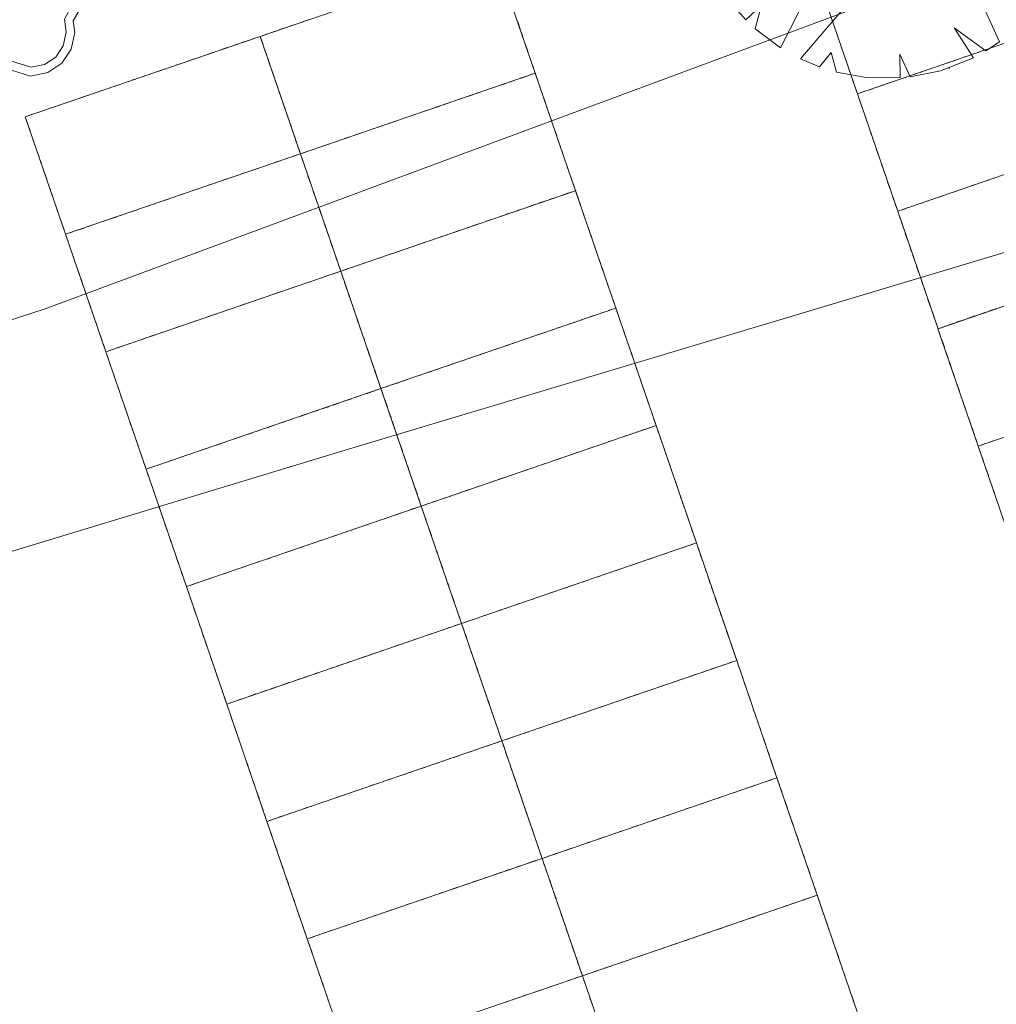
# Model space of a CAD drawing. Header units: metres. Extents: x 231584 to 239351, y 577231 to 577839.
# Tile 42 of 70: x 232111 to 232131, y 577558 to 577577. Entities that reach past the tile are written whole.
import ezdxf

# ---------------------------------------------------------------- set-up
doc = ezdxf.new("R2010")
doc.units = ezdxf.units.M
doc.header["$MEASUREMENT"] = 0
for name, color, linetype, lineweight in [('PDF_90 Terrein perceel', 8, 'Continuous', 0), ('s_BOOM', 7, 'Continuous', 0), ('V02', 253, 'Continuous', 0)]:
    doc.layers.add(name, color=color, linetype=linetype, lineweight=lineweight)

# ---------------------------------------------------------------- blocks, each defined once
blk = doc.blocks.new('BOOM')
at = {"lineweight": -2, "flags": 128}
blk.add_lwpolyline([(12.77, 3.98), (12.07, 7.4), (10.16, 10.19), (7.33, 12.08), (3.88, 12.77), (0.42, 12.07), (-2.48, 10.1), (-3.89, 10.21), (-7.35, 9.53), (-10.17, 7.64), (-12.08, 4.85), (-12.77, 1.43), (-12.3, -1.44), (-10.96, -3.92), (-8.89, -5.84), (-6.23, -7.04), (-2.99, -11.2), (2.09, -12.77), (5.54, -12.08), (8.37, -10.19), (10.27, -7.4), (10.97, -3.99), (10.67, -1.68), (12.1, 0.87), (12.77, 3.98)], dxfattribs=at)
blk.add_lwpolyline([(11.02, 3.99), (10.46, 6.72), (8.93, 8.95), (6.67, 10.47), (3.88, 11.02), (1.1, 10.46), (-2.02, 8.34), (-3.79, 8.48), (-6.68, 7.91), (-8.94, 6.39), (-10.47, 4.17), (-11.03, 1.4), (-10.65, -0.87), (-9.58, -2.85), (-7.93, -4.4), (-5.14, -5.66), (-1.97, -9.72), (2.18, -11), (4.87, -10.46), (7.14, -8.95), (8.66, -6.72), (9.24, -3.93), (8.89, -1.34), (10.48, 1.48)], close=True, dxfattribs=at)

msp = doc.modelspace()

# ---------------------------------------------------------------- linework, layer by layer
at = {"layer": 'PDF_90 Terrein perceel', "lineweight": 13}
for p, q in [((232116.443, 577577.3), (232116.296, 577577.249)), ((232116.664, 577577.375), (232116.517, 577577.325)), ((232116.885, 577577.451), (232116.738, 577577.401)), ((232121.148, 577577.263), (232121.097, 577577.41)), ((232127.469, 577577.291), (232127.418, 577577.439)), ((232116.222, 577577.224), (232116.075, 577577.173)), ((232121.223, 577577.042), (232121.173, 577577.19)), ((232127.545, 577577.071), (232127.494, 577577.218)), ((232115.26, 577576.894), (232115.113, 577576.843)), ((232115.481, 577576.969), (232115.333, 577576.919)), ((232115.701, 577577.045), (232115.554, 577576.995)), ((232115.998, 577576.9), (232116.049, 577576.753)), ((232116.05, 577576.75), (232115.999, 577576.897)), ((232121.299, 577576.821), (232121.249, 577576.969)), ((232127.62, 577576.85), (232127.57, 577576.997)), ((232130.654, 577576.903), (232130.507, 577576.853)), ((232114.818, 577576.742), (232114.67, 577576.692)), ((232115.038, 577576.818), (232114.891, 577576.767)), ((232121.375, 577576.601), (232121.324, 577576.748)), ((232127.697, 577576.629), (232127.646, 577576.776)), ((232130.212, 577576.752), (232130.065, 577576.701)), ((232130.433, 577576.827), (232130.286, 577576.777)), ((232114.155, 577576.515), (232114.007, 577576.464)), ((232114.376, 577576.591), (232114.229, 577576.54)), ((232114.597, 577576.667), (232114.449, 577576.616)), ((232116.074, 577576.679), (232116.124, 577576.532)), ((232116.125, 577576.529), (232116.075, 577576.676)), ((232127.773, 577576.408), (232127.722, 577576.555)), ((232129.549, 577576.524), (232129.402, 577576.473)), ((232129.77, 577576.6), (232129.623, 577576.55)), ((232129.991, 577576.676), (232129.844, 577576.625)), ((232113.713, 577576.363), (232113.566, 577576.313)), ((232113.934, 577576.439), (232113.786, 577576.389)), ((232116.15, 577576.458), (232116.2, 577576.311)), ((232116.201, 577576.308), (232116.151, 577576.456)), ((232121.151, 577576.276), (232121.298, 577576.327)), ((232127.848, 577576.187), (232127.798, 577576.334)), ((232128.887, 577576.296), (232128.739, 577576.246)), ((232129.107, 577576.372), (232128.96, 577576.322)), ((232129.328, 577576.448), (232129.181, 577576.397)), ((232113.05, 577576.136), (232112.903, 577576.086)), ((232113.271, 577576.212), (232113.124, 577576.161)), ((232113.492, 577576.288), (232113.345, 577576.237)), ((232116.226, 577576.237), (232116.276, 577576.09)), ((232116.277, 577576.087), (232116.226, 577576.235)), ((232120.488, 577576.05), (232120.635, 577576.1)), ((232120.709, 577576.125), (232120.856, 577576.176)), ((232120.93, 577576.201), (232121.077, 577576.251)), ((232121.578, 577576.008), (232121.527, 577576.156)), ((232128.444, 577576.145), (232128.297, 577576.094)), ((232128.665, 577576.22), (232128.518, 577576.17)), ((232112.387, 577575.909), (232112.24, 577575.858)), ((232112.608, 577575.985), (232112.461, 577575.934)), ((232112.829, 577576.06), (232112.682, 577576.01)), ((232116.301, 577576.016), (232116.352, 577575.869)), ((232116.353, 577575.866), (232116.302, 577576.013)), ((232120.046, 577575.898), (232120.193, 577575.948)), ((232120.267, 577575.974), (232120.414, 577576.024)), ((232121.654, 577575.788), (232121.603, 577575.935)), ((232128.224, 577576.069), (232128.076, 577576.018)), ((232111.945, 577575.758), (232111.798, 577575.707)), ((232112.166, 577575.833), (232112.019, 577575.783)), ((232116.377, 577575.795), (232116.428, 577575.648)), ((232116.429, 577575.645), (232116.378, 577575.793)), ((232119.383, 577575.67), (232119.53, 577575.721)), ((232119.604, 577575.746), (232119.751, 577575.797)), ((232119.825, 577575.822), (232119.972, 577575.873)), ((232121.73, 577575.567), (232121.679, 577575.714)), ((232128.051, 577575.595), (232128, 577575.742)), ((232111.503, 577575.606), (232111.356, 577575.556)), ((232111.724, 577575.682), (232111.577, 577575.631)), ((232116.453, 577575.574), (232116.503, 577575.427)), ((232116.504, 577575.425), (232116.454, 577575.572)), ((232118.941, 577575.519), (232119.088, 577575.569)), ((232119.162, 577575.595), (232119.309, 577575.645)), ((232128.127, 577575.374), (232128.076, 577575.521)), ((232116.529, 577575.353), (232116.579, 577575.206)), ((232116.58, 577575.204), (232116.53, 577575.351)), ((232118.278, 577575.292), (232118.425, 577575.342)), ((232118.499, 577575.367), (232118.646, 577575.418)), ((232118.72, 577575.443), (232118.868, 577575.494)), ((232121.805, 577575.346), (232121.755, 577575.493)), ((232111.279, 577575.282), (232111.33, 577575.135)), ((232116.604, 577575.132), (232116.655, 577574.985)), ((232116.656, 577574.982), (232116.605, 577575.13)), ((232117.615, 577575.065), (232117.762, 577575.115)), ((232117.836, 577575.14), (232117.984, 577575.191)), ((232118.057, 577575.216), (232118.204, 577575.267)), ((232121.881, 577575.125), (232121.831, 577575.272)), ((232128.202, 577575.153), (232128.152, 577575.301)), ((232111.355, 577575.061), (232111.405, 577574.914)), ((232117.173, 577574.913), (232117.321, 577574.964)), ((232117.394, 577574.989), (232117.541, 577575.039)), ((232121.957, 577574.904), (232121.906, 577575.051)), ((232128.278, 577574.932), (232128.228, 577575.079)), ((232111.431, 577574.84), (232111.481, 577574.693)), ((232116.432, 577574.659), (232116.579, 577574.709)), ((232116.953, 577574.837), (232117.1, 577574.888)), ((232122.033, 577574.683), (232121.982, 577574.83)), ((232128.354, 577574.711), (232128.303, 577574.858)), ((232111.506, 577574.619), (232111.557, 577574.472)), ((232115.99, 577574.507), (232116.137, 577574.558)), ((232116.211, 577574.583), (232116.358, 577574.633)), ((232116.807, 577574.541), (232116.858, 577574.393)), ((232116.859, 577574.391), (232116.808, 577574.538)), ((232122.108, 577574.462), (232122.058, 577574.609)), ((232128.43, 577574.49), (232128.379, 577574.638)), ((232111.582, 577574.398), (232111.633, 577574.251)), ((232115.327, 577574.28), (232115.474, 577574.331)), ((232115.548, 577574.356), (232115.695, 577574.406)), ((232115.769, 577574.431), (232115.916, 577574.482)), ((232116.883, 577574.32), (232116.934, 577574.173)), ((232116.935, 577574.17), (232116.884, 577574.317)), ((232122.184, 577574.241), (232122.134, 577574.389)), ((232128.506, 577574.27), (232128.455, 577574.417)), ((232130.801, 577574.316), (232130.653, 577574.266)), ((232111.658, 577574.177), (232111.709, 577574.03)), ((232114.885, 577574.129), (232115.032, 577574.179)), ((232115.106, 577574.204), (232115.253, 577574.255)), ((232128.582, 577574.048), (232128.531, 577574.196)), ((232130.358, 577574.165), (232130.211, 577574.114)), ((232130.58, 577574.241), (232130.432, 577574.19)), ((232111.734, 577573.956), (232111.784, 577573.809)), ((232114.222, 577573.901), (232114.369, 577573.952)), ((232114.443, 577573.977), (232114.59, 577574.027)), ((232114.664, 577574.053), (232114.811, 577574.103)), ((232116.959, 577574.099), (232117.01, 577573.951)), ((232117.01, 577573.949), (232116.96, 577574.096)), ((232121.96, 577573.917), (232122.107, 577573.968)), ((232128.658, 577573.828), (232128.607, 577573.975)), ((232129.696, 577573.937), (232129.549, 577573.886)), ((232129.917, 577574.013), (232129.77, 577573.962)), ((232130.138, 577574.089), (232129.99, 577574.038)), ((232111.81, 577573.735), (232111.86, 577573.588)), ((232113.559, 577573.674), (232113.706, 577573.724)), ((232113.78, 577573.749), (232113.927, 577573.8)), ((232114.001, 577573.825), (232114.148, 577573.876)), ((232117.035, 577573.878), (232117.085, 577573.73)), ((232117.086, 577573.728), (232117.036, 577573.875)), ((232121.297, 577573.69), (232121.445, 577573.741)), ((232121.518, 577573.766), (232121.665, 577573.816)), ((232121.739, 577573.842), (232121.886, 577573.892)), ((232122.387, 577573.649), (232122.337, 577573.796)), ((232129.254, 577573.785), (232129.107, 577573.735)), ((232129.475, 577573.861), (232129.327, 577573.811)), ((232113.117, 577573.522), (232113.265, 577573.573)), ((232113.338, 577573.598), (232113.486, 577573.648)), ((232117.111, 577573.657), (232117.161, 577573.51)), ((232117.162, 577573.507), (232117.112, 577573.654)), ((232120.855, 577573.539), (232121.002, 577573.589)), ((232121.076, 577573.614), (232121.223, 577573.665)), ((232122.463, 577573.428), (232122.413, 577573.575)), ((232129.033, 577573.71), (232128.886, 577573.659)), ((232111.885, 577573.515), (232111.936, 577573.367)), ((232112.454, 577573.295), (232112.602, 577573.346)), ((232112.675, 577573.371), (232112.822, 577573.421)), ((232112.896, 577573.446), (232113.043, 577573.497)), ((232117.186, 577573.436), (232117.237, 577573.289)), ((232117.238, 577573.286), (232117.187, 577573.433)), ((232120.192, 577573.311), (232120.339, 577573.362)), ((232120.414, 577573.387), (232120.561, 577573.438)), ((232120.634, 577573.463), (232120.782, 577573.513)), ((232122.539, 577573.207), (232122.488, 577573.355)), ((232128.86, 577573.236), (232128.81, 577573.383)), ((232112.233, 577573.219), (232112.381, 577573.27)), ((232117.262, 577573.215), (232117.313, 577573.067)), ((232117.314, 577573.065), (232117.263, 577573.212)), ((232119.53, 577573.084), (232119.677, 577573.134)), ((232119.751, 577573.16), (232119.898, 577573.21)), ((232119.971, 577573.235), (232120.119, 577573.286)), ((232122.615, 577572.987), (232122.564, 577573.134)), ((232128.936, 577573.015), (232128.885, 577573.162)), ((232117.338, 577572.994), (232117.389, 577572.847)), ((232117.389, 577572.844), (232117.339, 577572.992)), ((232119.087, 577572.933), (232119.235, 577572.983)), ((232119.308, 577573.008), (232119.456, 577573.058)), ((232129.012, 577572.794), (232128.961, 577572.941)), ((232112.088, 577572.923), (232112.139, 577572.776)), ((232117.414, 577572.773), (232117.464, 577572.626)), ((232117.465, 577572.623), (232117.415, 577572.77)), ((232118.424, 577572.705), (232118.572, 577572.756)), ((232118.646, 577572.781), (232118.793, 577572.832)), ((232118.867, 577572.857), (232119.014, 577572.907)), ((232122.69, 577572.766), (232122.64, 577572.913)), ((232112.164, 577572.702), (232112.215, 577572.554)), ((232117.983, 577572.554), (232118.13, 577572.604)), ((232118.204, 577572.629), (232118.351, 577572.68)), ((232122.766, 577572.544), (232122.716, 577572.692)), ((232129.088, 577572.573), (232129.037, 577572.72)), ((232112.24, 577572.481), (232112.291, 577572.333)), ((232117.241, 577572.299), (232117.388, 577572.35)), ((232117.762, 577572.478), (232117.909, 577572.528)), ((232122.842, 577572.324), (232122.792, 577572.471)), ((232129.163, 577572.352), (232129.113, 577572.499)), ((232112.316, 577572.26), (232112.366, 577572.113)), ((232116.799, 577572.148), (232116.947, 577572.198)), ((232117.02, 577572.223), (232117.167, 577572.274)), ((232117.617, 577572.181), (232117.667, 577572.034)), ((232117.668, 577572.031), (232117.618, 577572.178)), ((232122.918, 577572.103), (232122.867, 577572.25)), ((232129.239, 577572.131), (232129.189, 577572.278)), ((232112.392, 577572.039), (232112.442, 577571.892)), ((232116.136, 577571.921), (232116.283, 577571.971)), ((232116.357, 577571.996), (232116.504, 577572.047)), ((232116.578, 577572.072), (232116.726, 577572.122)), ((232117.693, 577571.96), (232117.743, 577571.813)), ((232117.744, 577571.81), (232117.694, 577571.958)), ((232122.994, 577571.882), (232122.943, 577572.029)), ((232129.315, 577571.91), (232129.264, 577572.057)), ((232112.468, 577571.818), (232112.518, 577571.671)), ((232115.473, 577571.693), (232115.62, 577571.744)), ((232115.694, 577571.769), (232115.842, 577571.82)), ((232115.915, 577571.845), (232116.063, 577571.895)), ((232129.391, 577571.689), (232129.341, 577571.836)), ((232112.543, 577571.597), (232112.594, 577571.45)), ((232115.031, 577571.542), (232115.179, 577571.592)), ((232115.252, 577571.618), (232115.4, 577571.668)), ((232117.769, 577571.739), (232117.819, 577571.592)), ((232117.82, 577571.59), (232117.769, 577571.737)), ((232122.769, 577571.558), (232122.917, 577571.608)), ((232129.467, 577571.468), (232129.417, 577571.615)), ((232130.505, 577571.578), (232130.358, 577571.527)), ((232130.726, 577571.653), (232130.579, 577571.603)), ((232112.619, 577571.376), (232112.67, 577571.229)), ((232114.369, 577571.314), (232114.516, 577571.365)), ((232114.589, 577571.39), (232114.737, 577571.441)), ((232114.811, 577571.466), (232114.958, 577571.517)), ((232117.844, 577571.518), (232117.895, 577571.371)), ((232117.896, 577571.369), (232117.845, 577571.516)), ((232122.107, 577571.331), (232122.254, 577571.381)), ((232122.328, 577571.407), (232122.475, 577571.457)), ((232122.548, 577571.482), (232122.696, 577571.532)), ((232123.197, 577571.29), (232123.146, 577571.437)), ((232129.842, 577571.35), (232129.695, 577571.3)), ((232130.063, 577571.426), (232129.916, 577571.375)), ((232130.284, 577571.502), (232130.137, 577571.451)), ((232112.695, 577571.155), (232112.745, 577571.008)), ((232113.927, 577571.163), (232114.074, 577571.213)), ((232114.148, 577571.239), (232114.295, 577571.289)), ((232117.92, 577571.297), (232117.971, 577571.15)), ((232117.972, 577571.147), (232117.921, 577571.295)), ((232121.444, 577571.103), (232121.591, 577571.154)), ((232121.665, 577571.179), (232121.812, 577571.23)), ((232121.885, 577571.255), (232122.033, 577571.305)), ((232123.273, 577571.069), (232123.222, 577571.216)), ((232113.264, 577570.936), (232113.411, 577570.986)), ((232113.485, 577571.012), (232113.632, 577571.062)), ((232113.706, 577571.087), (232113.853, 577571.137)), ((232117.996, 577571.077), (232118.046, 577570.929)), ((232118.047, 577570.927), (232117.997, 577571.074)), ((232121.002, 577570.952), (232121.149, 577571.002)), ((232121.223, 577571.028), (232121.37, 577571.078)), ((232123.348, 577570.848), (232123.298, 577570.995)), ((232129.67, 577570.876), (232129.619, 577571.024)), ((232113.043, 577570.86), (232113.19, 577570.911)), ((232118.072, 577570.855), (232118.122, 577570.708)), ((232118.123, 577570.706), (232118.073, 577570.853)), ((232120.339, 577570.724), (232120.486, 577570.775)), ((232120.56, 577570.8), (232120.707, 577570.851)), ((232120.781, 577570.876), (232120.928, 577570.926)), ((232123.424, 577570.627), (232123.374, 577570.774)), ((232129.745, 577570.656), (232129.695, 577570.803)), ((232112.898, 577570.563), (232112.948, 577570.416)), ((232118.147, 577570.635), (232118.198, 577570.487)), ((232118.199, 577570.485), (232118.148, 577570.632)), ((232119.897, 577570.573), (232120.044, 577570.623)), ((232120.118, 577570.649), (232120.265, 577570.699)), ((232123.5, 577570.406), (232123.449, 577570.554)), ((232129.821, 577570.435), (232129.771, 577570.582)), ((232118.223, 577570.414), (232118.274, 577570.266)), ((232118.275, 577570.264), (232118.224, 577570.411)), ((232119.234, 577570.346), (232119.381, 577570.396)), ((232119.455, 577570.422), (232119.602, 577570.472)), ((232119.676, 577570.497), (232119.823, 577570.548)), ((232129.897, 577570.213), (232129.846, 577570.361)), ((232112.974, 577570.342), (232113.024, 577570.195)), ((232118.571, 577570.119), (232118.719, 577570.169)), ((232118.792, 577570.194), (232118.939, 577570.245)), ((232119.013, 577570.27), (232119.16, 577570.321)), ((232123.576, 577570.185), (232123.525, 577570.332)), ((232113.049, 577570.121), (232113.1, 577569.974)), ((232118.05, 577569.94), (232118.198, 577569.99)), ((232123.651, 577569.964), (232123.601, 577570.111)), ((232129.973, 577569.993), (232129.922, 577570.14)), ((232113.125, 577569.901), (232113.176, 577569.753)), ((232117.388, 577569.713), (232117.535, 577569.763)), ((232117.609, 577569.788), (232117.756, 577569.839)), ((232117.83, 577569.864), (232117.977, 577569.915)), ((232118.426, 577569.822), (232118.477, 577569.675)), ((232118.478, 577569.672), (232118.427, 577569.819)), ((232123.727, 577569.743), (232123.677, 577569.891)), ((232130.049, 577569.772), (232129.998, 577569.919)), ((232113.201, 577569.68), (232113.251, 577569.532)), ((232116.946, 577569.561), (232117.093, 577569.612)), ((232117.166, 577569.637), (232117.314, 577569.687)), ((232118.502, 577569.601), (232118.552, 577569.454)), ((232118.553, 577569.451), (232118.503, 577569.598)), ((232123.803, 577569.523), (232123.752, 577569.67)), ((232130.125, 577569.551), (232130.074, 577569.698)), ((232113.277, 577569.458), (232113.327, 577569.311)), ((232116.283, 577569.334), (232116.43, 577569.384)), ((232116.504, 577569.41), (232116.651, 577569.46)), ((232116.725, 577569.486), (232116.872, 577569.536)), ((232118.578, 577569.38), (232118.628, 577569.233)), ((232118.629, 577569.23), (232118.579, 577569.377)), ((232130.201, 577569.33), (232130.15, 577569.477)), ((232113.353, 577569.238), (232113.403, 577569.09)), ((232115.841, 577569.182), (232115.988, 577569.233)), ((232116.062, 577569.258), (232116.209, 577569.309)), ((232123.358, 577569.123), (232123.505, 577569.173)), ((232123.579, 577569.198), (232123.726, 577569.249)), ((232130.276, 577569.109), (232130.226, 577569.256)), ((232113.428, 577569.017), (232113.479, 577568.869)), ((232115.178, 577568.955), (232115.325, 577569.005)), ((232115.399, 577569.031), (232115.546, 577569.081)), ((232115.62, 577569.107), (232115.767, 577569.157)), ((232118.654, 577569.159), (232118.704, 577569.012)), ((232118.705, 577569.009), (232118.654, 577569.157)), ((232122.916, 577568.971), (232123.063, 577569.022)), ((232123.137, 577569.047), (232123.284, 577569.098)), ((232124.006, 577568.93), (232123.956, 577569.078)), ((232130.652, 577568.991), (232130.505, 577568.94)), ((232113.504, 577568.796), (232113.555, 577568.649)), ((232114.515, 577568.728), (232114.662, 577568.778)), ((232114.736, 577568.803), (232114.883, 577568.854)), ((232114.957, 577568.879), (232115.104, 577568.93)), ((232118.729, 577568.938), (232118.78, 577568.791)), ((232118.781, 577568.788), (232118.73, 577568.935)), ((232122.253, 577568.744), (232122.4, 577568.795)), ((232122.474, 577568.82), (232122.621, 577568.87)), ((232122.695, 577568.896), (232122.842, 577568.946)), ((232124.082, 577568.71), (232124.031, 577568.857)), ((232114.073, 577568.576), (232114.22, 577568.627)), ((232114.294, 577568.652), (232114.441, 577568.703)), ((232118.805, 577568.717), (232118.856, 577568.57)), ((232118.857, 577568.567), (232118.806, 577568.714)), ((232121.811, 577568.592), (232121.958, 577568.643)), ((232122.032, 577568.668), (232122.18, 577568.719)), ((232124.158, 577568.489), (232124.107, 577568.636)), ((232130.479, 577568.517), (232130.428, 577568.664)), ((232113.852, 577568.501), (232113.999, 577568.551)), ((232118.881, 577568.496), (232118.932, 577568.349)), ((232118.932, 577568.346), (232118.882, 577568.494)), ((232121.148, 577568.365), (232121.296, 577568.416)), ((232121.369, 577568.441), (232121.517, 577568.491)), ((232121.59, 577568.517), (232121.737, 577568.567)), ((232124.233, 577568.268), (232124.183, 577568.415)), ((232130.555, 577568.296), (232130.504, 577568.443)), ((232113.707, 577568.204), (232113.758, 577568.057)), ((232118.957, 577568.275), (232119.007, 577568.128)), ((232119.008, 577568.126), (232118.958, 577568.273)), ((232120.485, 577568.138), (232120.633, 577568.189)), ((232120.706, 577568.214), (232120.854, 577568.264)), ((232120.927, 577568.289), (232121.074, 577568.34)), ((232124.309, 577568.047), (232124.259, 577568.194)), ((232130.63, 577568.075), (232130.58, 577568.223)), ((232113.783, 577567.983), (232113.834, 577567.836)), ((232119.033, 577568.054), (232119.083, 577567.907)), ((232119.084, 577567.904), (232119.034, 577568.051)), ((232120.043, 577567.986), (232120.19, 577568.037)), ((232120.265, 577568.062), (232120.412, 577568.113)), ((232130.706, 577567.854), (232130.656, 577568.001)), ((232119.381, 577567.759), (232119.528, 577567.81)), ((232119.602, 577567.835), (232119.749, 577567.885)), ((232119.822, 577567.911), (232119.97, 577567.961)), ((232124.385, 577567.826), (232124.335, 577567.973)), ((232113.859, 577567.762), (232113.909, 577567.615)), ((232118.86, 577567.58), (232119.007, 577567.631)), ((232124.461, 577567.605), (232124.41, 577567.752)), ((232113.935, 577567.541), (232113.985, 577567.394)), ((232118.197, 577567.353), (232118.344, 577567.404)), ((232118.418, 577567.429), (232118.565, 577567.479)), ((232118.639, 577567.505), (232118.786, 577567.555)), ((232119.236, 577567.463), (232119.286, 577567.315)), ((232119.287, 577567.313), (232119.237, 577567.46)), ((232124.537, 577567.384), (232124.486, 577567.531)), ((232114.01, 577567.32), (232114.061, 577567.173)), ((232117.755, 577567.202), (232117.902, 577567.252)), ((232117.976, 577567.278), (232118.123, 577567.328)), ((232119.311, 577567.242), (232119.362, 577567.095)), ((232119.363, 577567.092), (232119.312, 577567.239)), ((232124.612, 577567.163), (232124.562, 577567.31)), ((232114.086, 577567.099), (232114.137, 577566.952)), ((232117.092, 577566.975), (232117.239, 577567.025)), ((232117.313, 577567.05), (232117.46, 577567.101)), ((232117.534, 577567.126), (232117.681, 577567.177)), ((232119.387, 577567.02), (232119.438, 577566.873)), ((232119.439, 577566.871), (232119.388, 577567.018)), ((232114.162, 577566.878), (232114.213, 577566.731)), ((232116.429, 577566.747), (232116.577, 577566.798)), ((232116.65, 577566.823), (232116.797, 577566.874)), ((232116.871, 577566.899), (232117.018, 577566.949)), ((232119.463, 577566.8), (232119.514, 577566.652)), ((232119.514, 577566.65), (232119.464, 577566.797)), ((232124.167, 577566.764), (232124.315, 577566.814)), ((232124.388, 577566.839), (232124.535, 577566.889)), ((232114.238, 577566.657), (232114.288, 577566.51)), ((232115.987, 577566.596), (232116.134, 577566.646)), ((232116.208, 577566.671), (232116.355, 577566.722)), ((232123.726, 577566.612), (232123.873, 577566.663)), ((232123.946, 577566.688), (232124.094, 577566.738)), ((232124.816, 577566.571), (232124.765, 577566.718)), ((232114.314, 577566.436), (232114.364, 577566.289)), ((232115.324, 577566.368), (232115.472, 577566.419)), ((232115.546, 577566.444), (232115.693, 577566.495)), ((232115.766, 577566.52), (232115.914, 577566.57)), ((232119.539, 577566.579), (232119.589, 577566.432)), ((232119.59, 577566.429), (232119.54, 577566.576)), ((232123.063, 577566.385), (232123.21, 577566.435)), ((232123.283, 577566.46), (232123.431, 577566.511)), ((232123.504, 577566.536), (232123.651, 577566.587)), ((232124.891, 577566.35), (232124.841, 577566.497)), ((232114.882, 577566.217), (232115.03, 577566.268)), ((232115.103, 577566.293), (232115.251, 577566.343)), ((232119.615, 577566.358), (232119.665, 577566.211)), ((232119.666, 577566.208), (232119.616, 577566.355)), ((232122.4, 577566.157), (232122.547, 577566.208)), ((232122.62, 577566.233), (232122.768, 577566.283)), ((232122.842, 577566.309), (232122.989, 577566.359)), ((232124.967, 577566.129), (232124.917, 577566.277)), ((232114.662, 577566.141), (232114.809, 577566.192)), ((232119.69, 577566.137), (232119.741, 577565.989)), ((232119.742, 577565.987), (232119.691, 577566.134)), ((232121.958, 577566.006), (232122.105, 577566.056)), ((232122.179, 577566.081), (232122.326, 577566.132)), ((232125.043, 577565.908), (232124.992, 577566.056)), ((232114.517, 577565.845), (232114.567, 577565.698)), ((232119.766, 577565.916), (232119.817, 577565.769)), ((232119.818, 577565.766), (232119.767, 577565.913)), ((232121.295, 577565.779), (232121.442, 577565.829)), ((232121.516, 577565.855), (232121.663, 577565.905)), ((232121.737, 577565.93), (232121.884, 577565.98)), ((232125.119, 577565.688), (232125.068, 577565.835)), ((232114.592, 577565.623), (232114.643, 577565.476)), ((232119.842, 577565.695), (232119.892, 577565.548)), ((232119.893, 577565.545), (232119.843, 577565.692)), ((232120.853, 577565.627), (232121, 577565.678)), ((232121.074, 577565.703), (232121.221, 577565.754)), ((232125.194, 577565.466), (232125.144, 577565.614)), ((232120.19, 577565.4), (232120.337, 577565.45)), ((232120.411, 577565.476), (232120.558, 577565.526)), ((232120.632, 577565.551), (232120.779, 577565.602)), ((232114.668, 577565.403), (232114.719, 577565.255)), ((232119.669, 577565.221), (232119.816, 577565.272)), ((232125.27, 577565.245), (232125.22, 577565.393)), ((232114.744, 577565.182), (232114.794, 577565.035)), ((232119.007, 577564.994), (232119.154, 577565.044)), ((232119.227, 577565.07), (232119.375, 577565.12)), ((232119.448, 577565.145), (232119.596, 577565.196)), ((232120.045, 577565.103), (232120.095, 577564.956)), ((232120.096, 577564.953), (232120.046, 577565.1)), ((232125.346, 577565.025), (232125.295, 577565.172)), ((232114.82, 577564.961), (232114.87, 577564.814)), ((232118.343, 577564.767), (232118.491, 577564.817)), ((232118.564, 577564.843), (232118.712, 577564.893)), ((232118.785, 577564.918), (232118.933, 577564.968)), ((232120.121, 577564.882), (232120.171, 577564.735)), ((232120.172, 577564.732), (232120.122, 577564.88)), ((232125.422, 577564.804), (232125.371, 577564.951)), ((232114.896, 577564.74), (232114.946, 577564.592)), ((232117.901, 577564.615), (232118.049, 577564.666)), ((232118.123, 577564.691), (232118.27, 577564.742)), ((232120.197, 577564.661), (232120.247, 577564.514)), ((232120.248, 577564.511), (232120.197, 577564.659)), ((232114.971, 577564.519), (232115.022, 577564.372)), ((232117.239, 577564.388), (232117.386, 577564.438)), ((232117.46, 577564.464), (232117.607, 577564.514)), ((232117.68, 577564.539), (232117.828, 577564.59)), ((232120.272, 577564.44), (232120.323, 577564.293)), ((232120.324, 577564.291), (232120.273, 577564.438)), ((232124.977, 577564.404), (232125.124, 577564.454)), ((232125.198, 577564.48), (232125.345, 577564.53)), ((232115.047, 577564.298), (232115.098, 577564.151)), ((232116.797, 577564.236), (232116.944, 577564.287)), ((232117.017, 577564.312), (232117.165, 577564.362)), ((232124.314, 577564.177), (232124.461, 577564.227)), ((232124.535, 577564.253), (232124.682, 577564.303)), ((232124.756, 577564.328), (232124.903, 577564.379)), ((232125.625, 577564.212), (232125.574, 577564.359)), ((232115.123, 577564.077), (232115.173, 577563.93)), ((232116.134, 577564.009), (232116.281, 577564.059)), ((232116.355, 577564.085), (232116.502, 577564.135)), ((232116.576, 577564.16), (232116.723, 577564.211)), ((232120.348, 577564.219), (232120.399, 577564.072)), ((232120.4, 577564.069), (232120.349, 577564.217)), ((232123.872, 577564.025), (232124.019, 577564.076)), ((232124.093, 577564.101), (232124.24, 577564.152)), ((232125.701, 577563.991), (232125.65, 577564.138)), ((232115.471, 577563.782), (232115.618, 577563.832)), ((232115.692, 577563.858), (232115.839, 577563.908)), ((232115.913, 577563.933), (232116.06, 577563.984)), ((232120.424, 577563.999), (232120.474, 577563.851)), ((232120.475, 577563.848), (232120.425, 577563.996)), ((232123.209, 577563.798), (232123.356, 577563.848)), ((232123.43, 577563.874), (232123.577, 577563.924)), ((232123.651, 577563.95), (232123.798, 577564)), ((232125.776, 577563.77), (232125.726, 577563.917)), ((232120.5, 577563.777), (232120.55, 577563.63)), ((232120.551, 577563.628), (232120.501, 577563.775)), ((232122.767, 577563.646), (232122.914, 577563.697)), ((232122.988, 577563.722), (232123.135, 577563.773)), ((232125.852, 577563.549), (232125.802, 577563.696)), ((232115.326, 577563.485), (232115.376, 577563.338)), ((232120.576, 577563.556), (232120.626, 577563.409)), ((232120.627, 577563.407), (232120.576, 577563.554)), ((232122.104, 577563.419), (232122.251, 577563.47)), ((232122.325, 577563.495), (232122.472, 577563.545)), ((232122.546, 577563.57), (232122.693, 577563.621)), ((232125.928, 577563.328), (232125.877, 577563.475)), ((232115.402, 577563.264), (232115.452, 577563.117)), ((232120.651, 577563.336), (232120.702, 577563.188)), ((232120.703, 577563.186), (232120.652, 577563.333)), ((232121.441, 577563.192), (232121.588, 577563.242)), ((232121.662, 577563.268), (232121.809, 577563.318)), ((232121.883, 577563.344), (232122.03, 577563.394)), ((232126.004, 577563.107), (232125.953, 577563.254)), ((232115.478, 577563.043), (232115.528, 577562.896)), ((232120.999, 577563.04), (232121.147, 577563.091)), ((232121.22, 577563.116), (232121.368, 577563.167)), ((232120.478, 577562.862), (232120.626, 577562.912)), ((232126.08, 577562.886), (232126.029, 577563.033)), ((232115.553, 577562.822), (232115.604, 577562.675)), ((232119.816, 577562.634), (232119.963, 577562.685)), ((232120.037, 577562.71), (232120.184, 577562.761)), ((232120.258, 577562.786), (232120.405, 577562.836)), ((232120.854, 577562.744), (232120.905, 577562.597)), ((232120.906, 577562.594), (232120.855, 577562.741)), ((232126.155, 577562.665), (232126.105, 577562.812)), ((232115.629, 577562.602), (232115.68, 577562.454)), ((232119.153, 577562.407), (232119.3, 577562.458)), ((232119.374, 577562.483), (232119.521, 577562.534)), ((232119.595, 577562.559), (232119.742, 577562.609)), ((232120.93, 577562.523), (232120.981, 577562.376)), ((232120.982, 577562.373), (232120.931, 577562.52)), ((232126.231, 577562.444), (232126.181, 577562.592)), ((232115.705, 577562.38), (232115.756, 577562.233)), ((232118.711, 577562.256), (232118.858, 577562.306)), ((232118.932, 577562.332), (232119.079, 577562.382)), ((232121.006, 577562.302), (232121.057, 577562.154)), ((232121.057, 577562.152), (232121.007, 577562.299)), ((232115.781, 577562.159), (232115.831, 577562.012)), ((232118.048, 577562.029), (232118.195, 577562.079)), ((232118.269, 577562.104), (232118.416, 577562.155)), ((232118.49, 577562.18), (232118.637, 577562.231)), ((232121.082, 577562.081), (232121.132, 577561.934)), ((232121.133, 577561.931), (232121.083, 577562.078)), ((232125.786, 577562.045), (232125.933, 577562.095)), ((232126.007, 577562.12), (232126.154, 577562.171)), ((232115.857, 577561.939), (232115.907, 577561.791)), ((232117.385, 577561.801), (232117.532, 577561.852)), ((232117.606, 577561.877), (232117.753, 577561.927)), ((232117.827, 577561.953), (232117.974, 577562.003)), ((232121.158, 577561.86), (232121.208, 577561.713)), ((232121.209, 577561.71), (232121.159, 577561.857)), ((232125.123, 577561.817), (232125.27, 577561.868)), ((232125.344, 577561.893), (232125.491, 577561.944)), ((232125.565, 577561.969), (232125.712, 577562.02)), ((232126.434, 577561.852), (232126.384, 577561.999)), ((232115.932, 577561.718), (232115.983, 577561.571)), ((232116.943, 577561.649), (232117.09, 577561.7)), ((232117.164, 577561.725), (232117.312, 577561.776)), ((232124.681, 577561.666), (232124.829, 577561.716)), ((232124.902, 577561.742), (232125.049, 577561.792)), ((232126.51, 577561.631), (232126.46, 577561.779)), ((232116.28, 577561.423), (232116.428, 577561.473)), ((232116.501, 577561.498), (232116.648, 577561.549)), ((232116.722, 577561.574), (232116.869, 577561.625)), ((232121.233, 577561.639), (232121.284, 577561.492)), ((232121.285, 577561.489), (232121.234, 577561.636)), ((232124.018, 577561.438), (232124.166, 577561.489)), ((232124.239, 577561.514), (232124.386, 577561.565)), ((232124.46, 577561.59), (232124.608, 577561.641)), ((232126.586, 577561.411), (232126.535, 577561.558)), ((232121.309, 577561.418), (232121.36, 577561.271)), ((232121.361, 577561.268), (232121.31, 577561.416)), ((232123.355, 577561.211), (232123.503, 577561.262)), ((232123.577, 577561.287), (232123.724, 577561.337)), ((232123.797, 577561.363), (232123.945, 577561.413)), ((232126.662, 577561.19), (232126.611, 577561.337)), ((232116.135, 577561.126), (232116.186, 577560.979)), ((232121.385, 577561.197), (232121.436, 577561.05)), ((232121.436, 577561.047), (232121.386, 577561.195)), ((232122.913, 577561.06), (232123.061, 577561.111)), ((232123.134, 577561.136), (232123.282, 577561.186)), ((232126.737, 577560.969), (232126.687, 577561.116)), ((232116.211, 577560.905), (232116.262, 577560.757)), ((232121.461, 577560.976), (232121.511, 577560.829)), ((232121.512, 577560.826), (232121.462, 577560.973)), ((232122.251, 577560.833), (232122.398, 577560.883)), ((232122.471, 577560.908), (232122.619, 577560.959)), ((232122.693, 577560.984), (232122.84, 577561.035)), ((232126.813, 577560.748), (232126.763, 577560.895)), ((232116.287, 577560.684), (232116.337, 577560.537)), ((232121.809, 577560.681), (232121.956, 577560.732)), ((232122.03, 577560.757), (232122.177, 577560.807)), ((232126.889, 577560.527), (232126.838, 577560.674)), ((232121.067, 577560.427), (232121.214, 577560.477)), ((232121.288, 577560.502), (232121.435, 577560.553)), ((232116.363, 577560.463), (232116.413, 577560.316)), ((232120.625, 577560.275), (232120.773, 577560.326)), ((232120.846, 577560.351), (232120.993, 577560.401)), ((232121.664, 577560.384), (232121.714, 577560.237)), ((232121.715, 577560.234), (232121.665, 577560.382)), ((232126.965, 577560.306), (232126.914, 577560.453)), ((232116.439, 577560.242), (232116.489, 577560.095)), ((232119.962, 577560.048), (232120.109, 577560.099)), ((232120.183, 577560.124), (232120.33, 577560.174)), ((232120.404, 577560.2), (232120.551, 577560.25)), ((232121.74, 577560.164), (232121.79, 577560.016)), ((232121.791, 577560.014), (232121.74, 577560.161)), ((232127.041, 577560.085), (232126.99, 577560.232)), ((232116.514, 577560.021), (232116.565, 577559.874)), ((232119.299, 577559.821), (232119.446, 577559.871)), ((232119.52, 577559.896), (232119.667, 577559.947)), ((232119.741, 577559.972), (232119.889, 577560.023)), ((232121.815, 577559.942), (232121.866, 577559.795)), ((232121.867, 577559.793), (232121.816, 577559.94)), ((232116.59, 577559.8), (232116.641, 577559.653)), ((232118.858, 577559.669), (232119.005, 577559.72)), ((232119.078, 577559.745), (232119.226, 577559.795)), ((232121.891, 577559.721), (232121.942, 577559.574)), ((232121.943, 577559.572), (232121.892, 577559.719)), ((232126.595, 577559.686), (232126.743, 577559.736)), ((232126.816, 577559.761), (232126.964, 577559.811)), ((232116.666, 577559.579), (232116.716, 577559.432)), ((232118.195, 577559.442), (232118.342, 577559.492)), ((232118.415, 577559.517), (232118.563, 577559.568)), ((232118.636, 577559.593), (232118.783, 577559.644)), ((232121.967, 577559.501), (232122.017, 577559.353)), ((232122.018, 577559.351), (232121.968, 577559.498)), ((232125.932, 577559.458), (232126.08, 577559.509)), ((232126.154, 577559.534), (232126.301, 577559.585)), ((232126.374, 577559.61), (232126.522, 577559.66)), ((232127.244, 577559.493), (232127.193, 577559.64)), ((232116.742, 577559.358), (232116.792, 577559.211)), ((232117.752, 577559.29), (232117.9, 577559.341)), ((232117.974, 577559.366), (232118.121, 577559.416)), ((232122.043, 577559.28), (232122.093, 577559.133)), ((232122.094, 577559.13), (232122.044, 577559.277)), ((232125.27, 577559.231), (232125.417, 577559.281)), ((232125.491, 577559.307), (232125.638, 577559.357)), ((232125.712, 577559.382), (232125.859, 577559.433)), ((232127.319, 577559.272), (232127.269, 577559.419)), ((232117.09, 577559.063), (232117.237, 577559.114)), ((232117.311, 577559.139), (232117.458, 577559.19)), ((232117.531, 577559.215), (232117.679, 577559.265)), ((232124.828, 577559.079), (232124.975, 577559.13)), ((232125.049, 577559.155), (232125.196, 577559.205)), ((232127.395, 577559.051), (232127.345, 577559.198)), ((232122.119, 577559.058), (232122.169, 577558.911)), ((232122.17, 577558.909), (232122.119, 577559.056)), ((232124.165, 577558.852), (232124.312, 577558.902)), ((232124.386, 577558.928), (232124.533, 577558.978)), ((232124.607, 577559.003), (232124.754, 577559.054)), ((232127.471, 577558.83), (232127.42, 577558.978)), ((232116.945, 577558.767), (232116.995, 577558.619)), ((232122.194, 577558.838), (232122.245, 577558.69)), ((232122.246, 577558.688), (232122.195, 577558.835)), ((232123.723, 577558.701), (232123.87, 577558.751)), ((232123.944, 577558.776), (232124.091, 577558.826)), ((232127.547, 577558.61), (232127.496, 577558.757)), ((232117.021, 577558.545), (232117.071, 577558.398)), ((232122.27, 577558.617), (232122.321, 577558.47)), ((232122.322, 577558.467), (232122.271, 577558.614)), ((232123.06, 577558.473), (232123.207, 577558.524)), ((232123.281, 577558.549), (232123.428, 577558.599)), ((232123.502, 577558.625), (232123.649, 577558.675)), ((232127.623, 577558.388), (232127.572, 577558.535)), ((232117.096, 577558.324), (232117.147, 577558.177)), ((232122.618, 577558.322), (232122.765, 577558.372)), ((232122.839, 577558.397), (232122.986, 577558.448)), ((232127.698, 577558.167), (232127.648, 577558.315)), ((232117.172, 577558.104), (232117.223, 577557.956)), ((232121.876, 577558.067), (232122.024, 577558.118)), ((232122.097, 577558.143), (232122.244, 577558.193)), ((232127.774, 577557.947), (232127.724, 577558.094)), ((232121.435, 577557.916), (232121.582, 577557.966)), ((232121.656, 577557.991), (232121.803, 577558.042)), ((232122.473, 577558.025), (232122.524, 577557.878)), ((232122.525, 577557.875), (232122.474, 577558.022)), ((232117.248, 577557.883), (232117.298, 577557.736)), ((232120.772, 577557.689), (232120.919, 577557.739)), ((232120.992, 577557.764), (232121.14, 577557.815)), ((232121.213, 577557.84), (232121.361, 577557.89)), ((232122.549, 577557.804), (232122.599, 577557.657)), ((232122.6, 577557.654), (232122.55, 577557.801)), ((232127.85, 577557.726), (232127.799, 577557.873))]:
    msp.add_line(p, q, dxfattribs=at)
at = {"layer": 'PDF_90 Terrein perceel', "lineweight": 13, "flags": 128}
for points in [[(232132.642, 577577.586), (232127.924, 577575.966), (232132.642, 577577.586), (232131.833, 577579.945), (232127.114, 577578.325), (232131.833, 577579.945), (232132.642, 577577.586), (232132.495, 577577.535)], [(232121.502, 577576.23), (232121.501, 577576.232), (232121.451, 577576.379), (232120.641, 577578.739), (232115.922, 577577.121), (232116.732, 577574.762), (232121.451, 577576.379), (232116.732, 577574.762), (232115.922, 577577.121), (232120.641, 577578.739), (232121.451, 577576.379)], [(232127.975, 577575.816), (232127.974, 577575.819), (232127.924, 577575.966), (232127.924, 577575.966), (232127.114, 577578.325), (232127.924, 577575.966)], [(232127.973, 577578.072), (232126.778, 577576.666), (232127.16, 577576.506), (232127.399, 577576.797), (232127.504, 577576.4), (232128.101, 577576.294), (232128.785, 577576.285), (232128.775, 577576.763), (232128.98, 577576.305), (232129.592, 577576.431), (232130.253, 577576.69), (232129.869, 577577.292), (232130.507, 577576.829), (232130.781, 577577.008), (232130.424, 577577.79)], [(232125.457, 577577.699), (232125.681, 577577.451), (232125.996, 577577.745), (232125.869, 577577.273), (232126.379, 577576.888), (232126.928, 577577.977)], [(232132.642, 577577.586), (232127.924, 577575.966), (232132.642, 577577.586), (232132.692, 577577.438)], [(232133.452, 577575.226), (232128.733, 577573.607), (232133.452, 577575.226), (232132.642, 577577.586), (232133.452, 577575.226), (232133.305, 577575.176)], [(232116.879, 577574.812), (232116.732, 577574.762), (232115.922, 577577.121), (232111.203, 577575.503), (232115.922, 577577.121), (232116.732, 577574.762), (232117.541, 577572.402), (232118.35, 577570.043), (232118.401, 577569.896)], [(232115.974, 577576.971), (232115.973, 577576.974), (232115.922, 577577.121), (232115.775, 577577.07)], [(232116.07, 577577.171), (232115.922, 577577.121), (232115.973, 577576.974)], [(232121.304, 577576.329), (232121.451, 577576.379), (232121.4, 577576.527)], [(232127.926, 577557.504), (232127.116, 577559.864), (232122.397, 577558.246), (232127.116, 577559.864), (232126.307, 577562.223), (232121.588, 577560.605), (232126.307, 577562.223), (232125.498, 577564.582), (232120.779, 577562.965), (232125.498, 577564.582), (232124.688, 577566.942), (232119.969, 577565.324), (232124.688, 577566.942), (232123.879, 577569.301), (232119.16, 577567.683), (232123.879, 577569.301), (232123.07, 577571.661), (232118.35, 577570.043), (232123.07, 577571.661), (232122.26, 577574.02), (232121.451, 577576.379), (232116.732, 577574.762), (232117.541, 577572.402), (232122.26, 577574.02), (232117.541, 577572.402), (232116.732, 577574.762), (232121.451, 577576.379), (232122.26, 577574.02)], [(232128.071, 577576.017), (232127.924, 577575.966), (232127.874, 577576.113)], [(232128.881, 577573.657), (232128.733, 577573.607), (232127.924, 577575.966), (232128.733, 577573.607)], [(232111.35, 577575.554), (232111.203, 577575.503), (232111.254, 577575.356)], [(232116.783, 577574.611), (232116.782, 577574.614), (232116.732, 577574.762), (232112.013, 577573.144), (232111.203, 577575.503), (232112.013, 577573.144), (232116.732, 577574.762), (232112.013, 577573.144)], [(232133.451, 577575.226), (232128.733, 577573.607), (232133.451, 577575.226), (232133.502, 577575.079)], [(232134.261, 577572.867), (232129.543, 577571.247), (232134.261, 577572.867), (232133.451, 577575.226), (232134.261, 577572.867), (232134.114, 577572.817)], [(232116.584, 577574.711), (232116.732, 577574.762), (232116.681, 577574.909), (232116.68, 577574.912)], [(232116.681, 577574.909), (232116.732, 577574.762), (232116.782, 577574.614)], [(232117.592, 577572.255), (232117.541, 577572.402), (232116.732, 577574.762), (232112.013, 577573.144), (232112.063, 577572.996)], [(232122.311, 577573.87), (232122.311, 577573.873), (232122.26, 577574.02), (232122.21, 577574.167)], [(232122.113, 577573.969), (232122.26, 577574.02), (232123.07, 577571.661), (232118.35, 577570.043), (232119.16, 577567.683), (232118.35, 577570.043), (232123.07, 577571.661)], [(232128.784, 577573.457), (232128.783, 577573.459), (232128.733, 577573.607), (232128.733, 577573.607), (232128.683, 577573.754)], [(232129.69, 577571.298), (232129.543, 577571.247), (232128.733, 577573.607), (232129.543, 577571.247)], [(232111.961, 577573.293), (232111.962, 577573.291), (232112.013, 577573.144), (232112.16, 577573.194)], [(232112.822, 577570.784), (232117.541, 577572.402), (232112.822, 577570.784), (232112.013, 577573.144), (232112.822, 577570.784), (232117.541, 577572.402), (232118.35, 577570.043), (232119.16, 577567.683), (232119.21, 577567.536)], [(232134.261, 577572.867), (232129.542, 577571.247), (232134.261, 577572.867), (232134.311, 577572.72)], [(232135.071, 577570.508), (232130.352, 577568.888), (232135.071, 577570.508), (232134.261, 577572.867), (232135.071, 577570.508), (232134.923, 577570.457)], [(232117.593, 577572.252), (232117.592, 577572.255), (232117.541, 577572.402), (232117.491, 577572.549), (232117.49, 577572.552)], [(232117.491, 577572.549), (232117.541, 577572.402), (232117.688, 577572.453)], [(232117.394, 577572.352), (232117.541, 577572.402), (232112.822, 577570.784), (232112.969, 577570.835)], [(232123.121, 577571.511), (232123.12, 577571.513), (232123.07, 577571.661), (232123.019, 577571.808)], [(232122.922, 577571.61), (232123.07, 577571.661), (232123.879, 577569.301), (232119.16, 577567.683), (232119.969, 577565.324), (232119.16, 577567.683), (232123.879, 577569.301)], [(232129.594, 577571.097), (232129.593, 577571.1), (232129.542, 577571.247), (232129.543, 577571.247), (232129.492, 577571.395)], [(232130.499, 577568.939), (232130.352, 577568.888), (232129.542, 577571.247), (232130.352, 577568.888)], [(232112.771, 577570.934), (232112.772, 577570.932), (232112.822, 577570.784), (232112.873, 577570.637)], [(232113.631, 577568.425), (232118.35, 577570.043), (232113.631, 577568.425), (232112.822, 577570.784), (232113.631, 577568.425), (232118.35, 577570.043), (232119.16, 577567.683), (232119.969, 577565.324), (232120.02, 577565.177)], [(232135.07, 577570.508), (232130.352, 577568.888), (232135.07, 577570.508), (232135.121, 577570.36)], [(232118.402, 577569.893), (232118.401, 577569.896), (232118.35, 577570.043), (232118.3, 577570.19), (232118.299, 577570.193)], [(232118.3, 577570.19), (232118.35, 577570.043), (232118.498, 577570.093)], [(232118.203, 577569.992), (232118.35, 577570.043), (232113.631, 577568.425), (232113.779, 577568.475)], [(232123.93, 577569.152), (232123.929, 577569.154), (232123.879, 577569.301), (232123.828, 577569.448)], [(232123.732, 577569.251), (232123.879, 577569.301), (232124.688, 577566.942), (232119.969, 577565.324), (232120.779, 577562.965), (232119.969, 577565.324), (232124.688, 577566.942)], [(232130.403, 577568.738), (232130.402, 577568.741), (232130.352, 577568.888), (232130.352, 577568.888), (232130.302, 577569.035)], [(232131.309, 577566.579), (232131.162, 577566.529), (232130.352, 577568.888), (232131.162, 577566.529)], [(232113.58, 577568.575), (232113.581, 577568.572), (232113.631, 577568.425), (232113.682, 577568.278)], [(232114.441, 577566.066), (232119.16, 577567.683), (232114.441, 577566.066), (232113.631, 577568.425), (232114.441, 577566.066), (232119.16, 577567.683), (232119.969, 577565.324), (232120.779, 577562.965), (232120.829, 577562.817)], [(232119.211, 577567.533), (232119.21, 577567.536), (232119.16, 577567.683), (232119.109, 577567.831), (232119.108, 577567.833)], [(232119.109, 577567.831), (232119.16, 577567.683), (232119.307, 577567.734)], [(232119.013, 577567.633), (232119.16, 577567.683), (232114.441, 577566.066), (232114.588, 577566.116)], [(232124.74, 577566.792), (232124.739, 577566.795), (232124.688, 577566.942), (232124.638, 577567.089)], [(232124.541, 577566.891), (232124.688, 577566.942), (232125.498, 577564.582), (232120.779, 577562.965), (232121.588, 577560.605), (232120.779, 577562.965), (232125.498, 577564.582)], [(232114.389, 577566.215), (232114.39, 577566.213), (232114.441, 577566.066), (232114.491, 577565.918)], [(232115.25, 577563.706), (232119.969, 577565.324), (232115.25, 577563.706), (232114.441, 577566.066), (232115.25, 577563.706), (232119.969, 577565.324), (232120.779, 577562.965), (232121.588, 577560.605), (232121.638, 577560.458)], [(232120.021, 577565.174), (232120.02, 577565.177), (232119.969, 577565.324), (232119.919, 577565.471), (232119.918, 577565.474)], [(232119.919, 577565.471), (232119.969, 577565.324), (232120.116, 577565.375)], [(232119.822, 577565.274), (232119.969, 577565.324), (232115.25, 577563.706), (232115.397, 577563.757)], [(232125.549, 577564.433), (232125.548, 577564.435), (232125.498, 577564.582), (232125.447, 577564.73)], [(232125.35, 577564.532), (232125.498, 577564.582), (232126.307, 577562.223), (232121.588, 577560.605), (232122.397, 577558.246), (232121.588, 577560.605), (232126.307, 577562.223)], [(232115.199, 577563.856), (232115.2, 577563.853), (232115.25, 577563.706), (232115.301, 577563.559)], [(232116.06, 577561.347), (232120.779, 577562.965), (232116.06, 577561.347), (232115.25, 577563.706), (232116.06, 577561.347), (232120.779, 577562.965), (232121.588, 577560.605), (232122.397, 577558.246), (232122.448, 577558.099)], [(232120.83, 577562.815), (232120.829, 577562.817), (232120.779, 577562.965), (232120.728, 577563.112), (232120.727, 577563.115)], [(232120.728, 577563.112), (232120.779, 577562.965), (232120.926, 577563.015)], [(232120.631, 577562.914), (232120.779, 577562.965), (232116.06, 577561.347), (232116.207, 577561.397)], [(232126.358, 577562.074), (232126.358, 577562.076), (232126.307, 577562.223), (232126.257, 577562.37)], [(232126.16, 577562.173), (232126.307, 577562.223), (232127.116, 577559.864), (232122.397, 577558.246), (232123.207, 577555.887), (232122.397, 577558.246), (232127.116, 577559.864)], [(232116.008, 577561.496), (232116.009, 577561.494), (232116.06, 577561.347), (232116.11, 577561.2)], [(232117.678, 577556.628), (232116.869, 577558.987), (232121.588, 577560.605), (232116.869, 577558.987), (232116.06, 577561.347), (232116.869, 577558.987), (232121.588, 577560.605), (232122.397, 577558.246), (232123.207, 577555.887), (232123.257, 577555.739)], [(232121.639, 577560.455), (232121.638, 577560.458), (232121.588, 577560.605), (232121.537, 577560.753), (232121.537, 577560.755)], [(232121.537, 577560.753), (232121.588, 577560.605), (232121.735, 577560.656)], [(232121.441, 577560.555), (232121.588, 577560.605), (232116.869, 577558.987), (232117.016, 577559.038)], [(232127.168, 577559.714), (232127.167, 577559.717), (232127.116, 577559.864), (232127.066, 577560.011)], [(232126.969, 577559.813), (232127.116, 577559.864), (232127.926, 577557.504), (232123.207, 577555.887), (232124.016, 577553.527), (232123.207, 577555.887), (232127.926, 577557.504)], [(232116.818, 577559.137), (232116.818, 577559.135), (232116.869, 577558.987), (232116.919, 577558.84)], [(232116.869, 577558.987), (232117.678, 577556.628), (232122.397, 577558.246), (232117.678, 577556.628), (232122.397, 577558.246), (232123.207, 577555.887), (232124.016, 577553.527), (232123.966, 577553.674)], [(232122.449, 577558.096), (232122.448, 577558.099), (232122.397, 577558.246), (232122.347, 577558.393), (232122.346, 577558.396)], [(232122.347, 577558.393), (232122.397, 577558.246), (232122.545, 577558.296)], [(232122.25, 577558.195), (232122.397, 577558.246), (232117.678, 577556.628), (232117.826, 577556.679)]]:
    msp.add_lwpolyline(points, dxfattribs=at)
msp.add_lwpolyline([(232122.26, 577574.02), (232117.541, 577572.402), (232118.35, 577570.043), (232117.541, 577572.402)], close=True, dxfattribs=at)
at = {"layer": 'PDF_90 Terrein perceel', "lineweight": 13}
for p in [(232129.771, 577576.488), (232121.451, 577576.379), (232116.732, 577574.762), (232122.26, 577574.02), (232117.541, 577572.402), (232123.07, 577571.661), (232118.35, 577570.043), (232123.879, 577569.301), (232119.16, 577567.683), (232124.688, 577566.942), (232119.969, 577565.324), (232125.498, 577564.582), (232120.779, 577562.965), (232126.307, 577562.223), (232121.588, 577560.605), (232127.116, 577559.864), (232122.397, 577558.246)]:
    msp.add_point(p, dxfattribs=at)
at = {"layer": 'V02', "flags": 128}
for points in [[(232147.912, 577586.597), (232142.664, 577583.292), (232135.062, 577580.358), (232111.606, 577571.647), (232109.268, 577570.887), (232107.106, 577571.004), (232103.658, 577572.289), (232100.386, 577573.458)], [(232090.218, 577560.486), (232117.566, 577568.783), (232134.251, 577573.79), (232141.937, 577576.682), (232149.209, 577580.153), (232158.894, 577585.787)]]:
    msp.add_lwpolyline(points, dxfattribs=at)

# ---------------------------------------------------------------- block references
at = {"layer": 's_BOOM', "xscale": 0.1, "yscale": 0.1, "zscale": 0.1}
msp.add_blockref('BOOM', (232111.1, 577577.6), dxfattribs=at)

doc.saveas('drawing.dxf')
